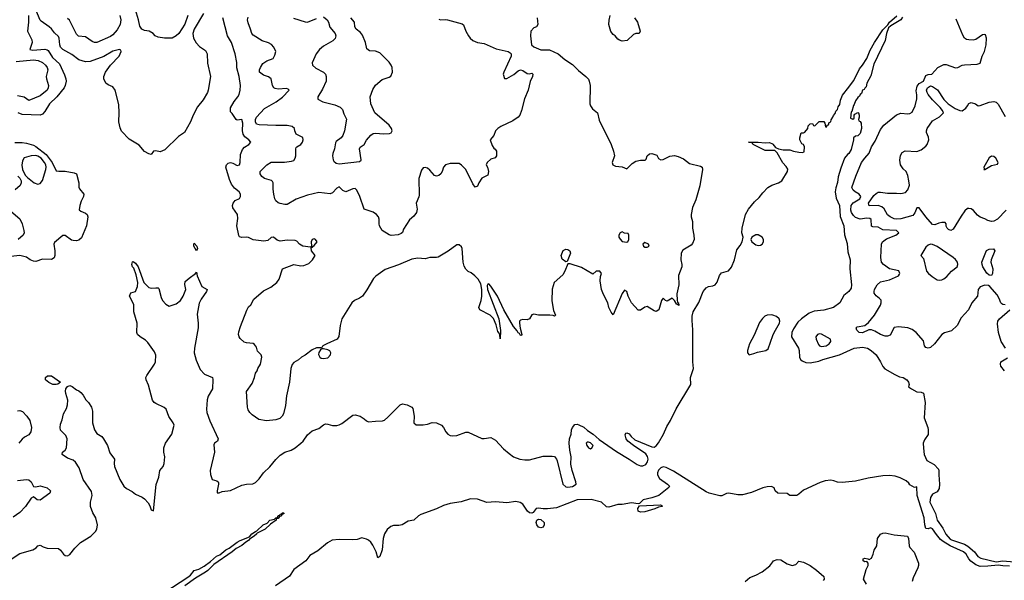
# Model space of a CAD drawing. Header units: inches. Extents: x 1384664 to 1536621, y 460766 to 646467.
# Tile 244 of 256: x 1473349 to 1482043, y 512699 to 517652. Entities that reach past the tile are written whole.
import ezdxf

# ---------------------------------------------------------------- set-up
doc = ezdxf.new("R2010")
doc.units = ezdxf.units.IN
doc.header["$MEASUREMENT"] = 0
doc.layers.add('B4571', color=7, linetype='Continuous')
doc.layers.add('B4581', color=7, linetype='Continuous')

msp = doc.modelspace()

# ---------------------------------------------------------------- linework, layer by layer
at = {"layer": 'B4571', "color": 5}
for points, elevation in [([(1474972.4, 517707.6), (1474890, 517568.5), (1474876.7, 517530), (1474883.5, 517490), (1474908.4, 517448.4), (1474936.2, 517416.2), (1474990, 517379.1), (1475004.1, 517350), (1475007.9, 517267.9), (1475034.1, 517150), (1475013.8, 517030), (1475006.2, 517010), (1474970, 516945.5), (1474918.4, 516881.6), (1474880.3, 516810), (1474856, 516750), (1474804.4, 516655.6), (1474750, 516619.3), (1474630, 516501.6), (1474590, 516484), (1474550, 516494.8), (1474530, 516491), (1474510, 516462), (1474490, 516466), (1474450, 516488.2), (1474403.4, 516543.4), (1474316, 516596), (1474248, 516668), (1474236.3, 516696.3), (1474224, 516750), (1474227.3, 516830), (1474223, 516903), (1474191.5, 517030), (1474170, 517059.5), (1474130, 517076.4), (1474110, 517092.7), (1474090.3, 517130), (1474090.3, 517150), (1474107.1, 517190), (1474150.2, 517250), (1474227.2, 517330), (1474245.3, 517370), (1474242.5, 517382.5), (1474230, 517390.3), (1474170, 517373.9), (1474091.6, 517328.4), (1473970, 517283.9), (1473930, 517279.8), (1473870, 517296.4), (1473810, 517345.7), (1473730, 517389.5), (1473710.1, 517410), (1473702.6, 517430), (1473697.4, 517490), (1473690, 517504.2), (1473655.2, 517535.2), (1473630, 517570.3), (1473610, 517588.8), (1473538.2, 517638.2), (1473529.3, 517649.3), (1473490, 517738.9)], 620), ([(1474834.7, 517690), (1474806, 517614), (1474753.2, 517530), (1474729.2, 517510), (1474694, 517490), (1474628.8, 517488.8), (1474570, 517499.1), (1474546, 517510), (1474526, 517530), (1474491.3, 517550), (1474450, 517556.4), (1474426, 517570), (1474410, 517596), (1474399.1, 517650), (1474370, 517740.5)], 640), ([(1473426, 517690), (1473426.2, 517630), (1473417.6, 517550), (1473455.2, 517475.2), (1473459.4, 517450), (1473439.6, 517390), (1473463.4, 517383.4), (1473570, 517391.2), (1473590, 517386.4), (1473599.2, 517379.2), (1473638.7, 517318.7), (1473701.1, 517261.1), (1473745.4, 517165.4), (1473757.3, 517130), (1473757.8, 517110), (1473750.4, 517070), (1473741.3, 517050), (1473676.4, 516970), (1473611.2, 516908.8), (1473570, 516839.9), (1473550, 516818.9), (1473529.9, 516810.1), (1473370, 516815), (1473336.3, 516830)], 620), ([(1474233.4, 517690), (1474241.2, 517650), (1474236.4, 517610), (1474210, 517562.1), (1474170, 517519.2), (1474150, 517504.1), (1474030, 517451.5), (1474010, 517450.3), (1473990, 517459.1), (1473930, 517500.8), (1473867.5, 517507.5), (1473850, 517525.5), (1473788.1, 517648.1), (1473770, 517662.4)], 640), ([(1477917.1, 517670), (1477923.9, 517610), (1477910.9, 517590), (1477890, 517579.9), (1477863.5, 517550), (1477859.9, 517510), (1477869.2, 517429.2), (1477890, 517412.3), (1477950, 517385.8), (1478027, 517387), (1478102.4, 517350), (1478162, 517302), (1478230, 517255.3), (1478282, 517202), (1478347.5, 517150), (1478370, 517125.9), (1478377.9, 517110), (1478386, 517070), (1478383.4, 516910), (1478387.6, 516890), (1478405.3, 516865.3), (1478449.6, 516830), (1478465.2, 516765.2), (1478571.8, 516550), (1478593.2, 516490), (1478602, 516450), (1478579.3, 516390), (1478585.2, 516370), (1478610, 516358.4), (1478670, 516352.3), (1478710, 516336), (1478757.8, 516382.2), (1478790, 516403.4), (1478831.9, 516411.9), (1478871, 516410), (1478880.5, 516419.5), (1478890.5, 516450), (1478910, 516467.3), (1478930, 516469.6), (1478975.8, 516455.8), (1478990, 516425.2), (1479010, 516414.5), (1479030, 516416.3), (1479090, 516445.8), (1479110, 516450.9), (1479130, 516451.9), (1479164, 516444), (1479210, 516423.6), (1479262.2, 516382.2), (1479359, 516359), (1479374.6, 516350), (1479377.8, 516330), (1479355.2, 516184.8), (1479317.8, 516062.2), (1479290, 515991.6), (1479277.4, 515930), (1479278.3, 515910), (1479289.8, 515870), (1479288.9, 515810), (1479302.7, 515750), (1479303, 515710), (1479290, 515674.3), (1479279.1, 515660.9), (1479204.5, 515615.5), (1479189.8, 515590), (1479187.2, 515530), (1479196.3, 515490), (1479195.4, 515470), (1479166.4, 515393.6), (1479167.8, 515310), (1479152.6, 515230), (1479154.4, 515174.4), (1479158, 515158), (1479165.2, 515150), (1479162, 515142), (1479170, 515138), (1479170, 515128.2), (1479158.8, 515138.8), (1479150, 515137.3), (1479130.6, 515170.6), (1479110, 515191.3), (1479066.8, 515166.8), (1479050, 515171.3), (1479030, 515192), (1479015.3, 515170), (1478992.3, 515090), (1478970, 515074), (1478950, 515079.1), (1478890, 515118), (1478870, 515111.3), (1478830, 515084.9), (1478810, 515084.9), (1478750, 515151.3), (1478722.8, 515210), (1478711, 515250), (1478690, 515262), (1478670, 515232), (1478590, 515046), (1478570, 515067.7), (1478552, 515110), (1478542, 515150), (1478503.7, 515223.7), (1478486, 515270), (1478475.5, 515344.5), (1478477.3, 515382.7), (1478484.7, 515410), (1478471.3, 515430), (1478438, 515430), (1478410, 515404.7), (1478310, 515463), (1478210, 515494), (1478190, 515494), (1478163.7, 515430), (1478143.3, 515396.7), (1478069.4, 515330.6), (1478049.5, 515270.5), (1478047.5, 515167.5), (1478062, 515082), (1478079, 515041), (1478070, 515032), (1478058, 515038), (1478030, 515040.7), (1477930, 515040.7), (1477889.3, 515050.7), (1477870, 515044.7), (1477849, 515010), (1477830, 515000.5), (1477790, 515003), (1477770, 514999.1), (1477762.9, 514990), (1477761.1, 514970), (1477767, 514927), (1477782, 514870), (1477778.3, 514861.7), (1477770, 514861.3), (1477760.6, 514880.6), (1477750, 514886.4), (1477742.3, 514902.3), (1477710, 514941.5), (1477622.6, 515090), (1477567.2, 515210), (1477510, 515299.3), (1477490, 515318.8), (1477483.7, 515316.3), (1477477.2, 515302.8), (1477480.5, 515270), (1477579.1, 515010), (1477593.4, 514906.6), (1477590, 514834), (1477586.9, 514866.9), (1477582, 514882), (1477570, 514896.3), (1477557.4, 514957.4), (1477532.6, 515012.6), (1477503.1, 515043.1), (1477410.3, 515090), (1477402.6, 515110), (1477423.1, 515170), (1477428.8, 515210), (1477428.8, 515270), (1477419.9, 515319.9), (1477398.5, 515358.5), (1477367, 515390), (1477334.6, 515414.6), (1477307.8, 515427.8), (1477287, 515447), (1477273.9, 515473.9), (1477264.2, 515510), (1477255.8, 515630), (1477250, 515646), (1477230, 515664), (1477210, 515664), (1477132.9, 515607.1), (1477044.9, 515555.1), (1477029.6, 515550.4), (1476970, 515552.7), (1476930, 515539.5), (1476865.4, 515545.4), (1476810, 515536.3), (1476693.1, 515486.9), (1476575.2, 515444.8), (1476492.5, 515387.5), (1476474, 515366), (1476414.5, 515265.5), (1476375.3, 515210), (1476350, 515191.2), (1476304.5, 515170), (1476280.7, 515150), (1476193.6, 515010), (1476177.2, 514950), (1476167.5, 514852.5), (1476151.2, 514830), (1476061.6, 514790), (1476026.6, 514770), (1476020.2, 514759.8), (1476005.6, 514754.4), (1475970, 514753.4), (1475930, 514736.9), (1475870, 514687.8), (1475835.6, 514670), (1475810, 514647), (1475770, 514623.6), (1475754.1, 514605.9), (1475742.2, 514570), (1475731.1, 514450), (1475705.8, 514330), (1475696.3, 514243.7), (1475677.7, 514170), (1475667.4, 514150), (1475644.8, 514130), (1475610, 514118), (1475528.9, 514108.9), (1475459.2, 514119.2), (1475400.8, 514160.8), (1475380.8, 514180.8), (1475365.9, 514205.9), (1475359.9, 514230), (1475351.1, 514368.9), (1475402.4, 514437.6), (1475421.6, 514490), (1475430, 514529), (1475445.5, 514550), (1475450.6, 514570), (1475475.5, 514610), (1475487.3, 514670), (1475482, 514690), (1475450, 514724.9), (1475439.6, 514759.6), (1475422.4, 514782.4), (1475410, 514790.9), (1475350, 514797.4), (1475330, 514804.5), (1475295, 514835), (1475285.8, 514850), (1475282, 514870), (1475284, 514896), (1475297.9, 514942.1), (1475354, 515086), (1475370, 515114.5), (1475390, 515134.5), (1475416.7, 515183.3), (1475502.1, 515257.9), (1475566, 515290), (1475619.1, 515330), (1475638.7, 515361.3), (1475668.4, 515450), (1475770, 515489), (1475830, 515477.9), (1475859.1, 515480.9), (1475901.1, 515498.9), (1475935.3, 515530), (1475958.8, 515570), (1475926.8, 515610), (1475922, 515638), (1475950, 515658), (1475976, 515690), (1475962, 515710), (1475950, 515714.8), (1475930, 515710.8), (1475921.2, 515690), (1475926, 515650), (1475918, 515642), (1475850, 515652.4), (1475820.5, 515670), (1475795.9, 515695.9), (1475780.3, 515700.3), (1475710, 515704), (1475650, 515695.8), (1475623.4, 515703.4), (1475589.7, 515730.3), (1475570, 515726.8), (1475538.6, 515701.4), (1475504, 515696), (1475410, 515708), (1475370, 515726.7), (1475350.2, 515730.2), (1475310, 515727.2), (1475290, 515734.6), (1475284.8, 515744.8), (1475266.7, 515830), (1475274.4, 515894.4), (1475272.6, 515930), (1475232, 515990), (1475228.4, 516010), (1475232.8, 516030), (1475250, 516056.3), (1475290, 516071.3), (1475299, 516090), (1475297.7, 516110), (1475285.5, 516130), (1475244.8, 516164.8), (1475219, 516199), (1475201, 516241), (1475169.6, 516350), (1475175.7, 516370), (1475182.6, 516377.4), (1475190, 516384.6), (1475210, 516390.4), (1475230, 516385.2), (1475270, 516363.1), (1475289.2, 516370.8), (1475294.4, 516390), (1475298.3, 516461.7), (1475314.8, 516505.2), (1475333, 516527), (1475372.4, 516550), (1475388.7, 516570), (1475372.6, 516590), (1475337.6, 516617.6), (1475321.5, 516641.5), (1475316, 516670), (1475319, 516739), (1475310.4, 516770.4), (1475270, 516763.8), (1475260.7, 516770), (1475224.1, 516824.1), (1475210, 516838), (1475210, 516874), (1475242, 516930), (1475276, 516970), (1475286.7, 516990), (1475296.5, 517030), (1475297.4, 517070), (1475286.5, 517150), (1475266.9, 517226.9), (1475266.4, 517273.6), (1475251.6, 517350), (1475218.4, 517450), (1475184.4, 517510), (1475142, 517670)], 620), ([(1477050, 517657.6), (1477065.2, 517650), (1477110, 517655), (1477127.7, 517652.3), (1477257, 517617), (1477266.9, 517606.9), (1477287.8, 517550), (1477311.6, 517510), (1477325.6, 517490), (1477350, 517469.6), (1477390, 517449.7), (1477450, 517440.5), (1477555.6, 517395.6), (1477660.9, 517370), (1477679.6, 517359.6), (1477688.6, 517350), (1477688, 517330), (1477623.1, 517190), (1477618.7, 517170), (1477630, 517134), (1477650, 517131.8), (1477710.8, 517169.2), (1477750, 517199.7), (1477770, 517208), (1477790, 517203.6), (1477830, 517177.4), (1477850, 517174.7), (1477870, 517178.4), (1477880.9, 517170), (1477877.7, 517150), (1477855.2, 517104.8), (1477837.8, 517030), (1477805.8, 516954.2), (1477779.9, 516850), (1477764.1, 516810), (1477749, 516790), (1477702.3, 516757.7), (1477596.9, 516710), (1477569.3, 516690), (1477549, 516670), (1477534, 516630), (1477504, 516590), (1477520.2, 516540.2), (1477536.4, 516516.4), (1477548.4, 516508.4), (1477558, 516490), (1477558, 516450), (1477548.4, 516431.6), (1477510, 516418.8), (1477475.3, 516390), (1477469, 516370), (1477479, 516350), (1477488, 516312), (1477482, 516278), (1477428.9, 516251.1), (1477402, 516210), (1477390, 516182), (1477370, 516172), (1477350, 516202), (1477288.5, 516328.5), (1477250, 516367.3), (1477230, 516380.7), (1477150, 516382), (1477110, 516370.6), (1477090, 516350.8), (1477078.7, 516310), (1477068.3, 516291.7), (1477050, 516274.9), (1477030, 516270.4), (1477010, 516275.5), (1476970, 516324), (1476950, 516339.1), (1476930, 516347.7), (1476910, 516342.8), (1476896.6, 516323.4), (1476873.3, 516250), (1476876.8, 516103.2), (1476873.9, 516086.1), (1476849.5, 516030), (1476857, 515977), (1476851.6, 515950), (1476830, 515917.3), (1476790, 515882.8), (1476738.6, 515801.4), (1476728.9, 515771.1), (1476718, 515762), (1476690, 515751.3), (1476630, 515746.8), (1476610, 515750.8), (1476550, 515790.7), (1476526.4, 515830), (1476521.6, 515850), (1476524, 515890), (1476517.3, 515910), (1476498.8, 515930), (1476470, 515950.6), (1476390, 515978), (1476351.7, 516090), (1476325.4, 516145.4), (1476310, 516160.4), (1476290, 516156.5), (1476230, 516131.7), (1476202.2, 516142.2), (1476170, 516176.4), (1476150, 516165.3), (1476110, 516121.8), (1476090, 516114.2), (1475990, 516124.2), (1475890, 516103.1), (1475790, 516066), (1475710, 516020.8), (1475690, 516019.2), (1475648, 516028), (1475630, 516034.8), (1475610, 516051.6), (1475601.1, 516070), (1475592.3, 516110), (1475585.8, 516154.2), (1475586.7, 516210), (1475581.4, 516221.4), (1475572, 516232), (1475510.7, 516250.7), (1475486.2, 516266.2), (1475473.4, 516290), (1475472.7, 516310), (1475531, 516370), (1475570, 516393.9), (1475686.1, 516393.9), (1475750, 516401), (1475770, 516408.2), (1475781.7, 516430), (1475785.7, 516450), (1475786, 516510), (1475790, 516522), (1475796, 516530), (1475830, 516549), (1475847.3, 516570), (1475853, 516590), (1475850, 516610.7), (1475790, 516641.6), (1475778, 516670), (1475775.8, 516690), (1475755.5, 516710), (1475710, 516717.2), (1475610, 516716.3), (1475463.3, 516723.3), (1475440.3, 516730), (1475431.3, 516750), (1475431.4, 516770), (1475440.3, 516790), (1475510, 516868.7), (1475612.6, 516927.4), (1475670, 516966.8), (1475728, 517030), (1475719, 517039), (1475703.4, 517043.4), (1475630, 517039.7), (1475603.5, 517043.5), (1475591.6, 517051.6), (1475582, 517070), (1475568.8, 517130), (1475546.2, 517146.2), (1475502.1, 517162.1), (1475464.9, 517190), (1475466.3, 517210), (1475474, 517230), (1475494.2, 517265.8), (1475530, 517289.9), (1475586.8, 517310), (1475602, 517338), (1475610.8, 517370), (1475594, 517410), (1475573.1, 517433.1), (1475546.8, 517446.8), (1475490, 517465), (1475410, 517515.6), (1475398, 517530), (1475388.2, 517570), (1475365, 517625), (1475361.4, 517650), (1475366.4, 517673.6)], 640), ([(1475767.2, 517667.2), (1475870, 517632.7), (1475890, 517630.5), (1475970, 517663.1)], 660), ([(1476030, 517676.5), (1476063.8, 517650), (1476074.9, 517630), (1476086.7, 517586.7), (1476135.5, 517530), (1476140.5, 517510), (1476133.7, 517486.3), (1476113.9, 517466.1), (1476030, 517417.7), (1475996.5, 517390), (1475966.5, 517350), (1475930.6, 517270), (1475934, 517250), (1475964.5, 517224.5), (1476030.4, 517190), (1476048.4, 517170), (1476056, 517150), (1476054.7, 517110), (1476021.6, 517038.4), (1475980.7, 516970), (1475981, 516950), (1476026.7, 516926.7), (1476130, 516900.8), (1476179.2, 516879.2), (1476198.2, 516858.2), (1476210, 516822), (1476234.7, 516774.7), (1476216.8, 516670), (1476202.2, 516630), (1476187.8, 516610), (1476144.5, 516575.5), (1476136.6, 516563.4), (1476129.7, 516510.3), (1476112.9, 516470), (1476110.2, 516450), (1476115.3, 516415.3), (1476121.8, 516401.8), (1476143.8, 516383.8), (1476170, 516378), (1476350, 516400.3), (1476364.2, 516410), (1476364.9, 516415.1), (1476349.7, 516510), (1476355.1, 516524.9), (1476389.6, 516550.4), (1476411.5, 516588.5), (1476447.9, 516632.1), (1476470, 516648.2), (1476488.8, 516651.2), (1476564.5, 516644.5), (1476613.8, 516646.2), (1476628.3, 516651.7), (1476636.9, 516670), (1476630.9, 516690), (1476610, 516719.7), (1476485.6, 516830), (1476449.5, 516910), (1476443.6, 516970), (1476465.6, 517034.4), (1476490, 517073), (1476550, 517124.9), (1476610, 517144.9), (1476625.4, 517154.6), (1476640.7, 517190), (1476638, 517230), (1476629.6, 517250), (1476610, 517276.2), (1476530, 517359.5), (1476490, 517375.1), (1476438, 517378), (1476413.6, 517393.6), (1476402, 517450), (1476375.6, 517515.6), (1476358.7, 517538.7), (1476321.2, 517570), (1476309, 517590), (1476305.2, 517630), (1476272.7, 517670)], 660), ([(1478776, 517670), (1478802.7, 517630), (1478828.7, 517550), (1478818, 517530), (1478790, 517531.3), (1478770, 517520.7), (1478711.8, 517468.2), (1478670, 517464), (1478644.7, 517470), (1478630, 517481), (1478606, 517510), (1478590, 517520.7), (1478569.3, 517549.3), (1478550.3, 517610), (1478553.1, 517646.9), (1478564, 517690)], 620), ([(1473318.1, 517281.9), (1473470, 517299), (1473513.1, 517293.1), (1473550, 517274.4), (1473577.8, 517250), (1473590.7, 517230), (1473596.5, 517210), (1473583.1, 517150), (1473584.2, 517130), (1473602.2, 517070), (1473600.8, 517050), (1473592, 517030), (1473530, 516980.8), (1473430, 516938.9), (1473386.9, 516966.9), (1473330, 516978.6)], 640), ([(1473306.3, 516566.3), (1473370, 516566.8), (1473410, 516562.2), (1473470, 516543.6), (1473490, 516532.5), (1473581.9, 516461.9), (1473634.9, 516390), (1473670, 516317.2), (1473693.3, 516313.3), (1473750, 516314.6), (1473830, 516299.9), (1473850, 516291.2), (1473872.2, 516210), (1473872.1, 516172.1), (1473876.8, 516156.8), (1473914.2, 516110), (1473913.1, 516090), (1473892, 516050), (1473878.5, 516010), (1473873.6, 515973.6), (1473890, 515959.6), (1473930, 515944.2), (1473944.2, 515930), (1473949.7, 515910), (1473938.8, 515830), (1473894.2, 515725.8), (1473870, 515703), (1473850, 515699.3), (1473821.6, 515701.6), (1473805.5, 515705.5), (1473750, 515744.4), (1473730, 515746.7), (1473655.4, 515684.6), (1473651.1, 515668.9), (1473658.8, 515610), (1473658.8, 515570), (1473651.9, 515548.1), (1473630, 515534.3), (1473550, 515536.9), (1473490, 515516.8), (1473470, 515517.5), (1473442.4, 515530), (1473410, 515554.4), (1473349.1, 515569.1), (1473244.2, 515555.8)], 620), ([(1480000, 516496.7), (1479930, 516497.6), (1479825.6, 516550), (1479820.2, 516560.2), (1479783.7, 516570), (1479870.2, 516570.2), (1479930, 516563.9), (1479970, 516566.5), (1479997, 516557), (1480000, 516553)], 580), ([(1473331, 516271), (1473351.2, 516251.2), (1473360.8, 516230), (1473362.7, 516210), (1473353.6, 516186.4), (1473310, 516150.6)], 640), ([(1473273.8, 512886.2), (1473350, 512935), (1473466.2, 512970), (1473493.5, 512986.5), (1473510, 513004.9), (1473530, 513010.2), (1473555.6, 512995.6), (1473590, 512984.3), (1473690, 512979.3), (1473710, 512966.5), (1473736.1, 512930), (1473750, 512917.9), (1473770, 512915.4), (1473790, 512928.3), (1473836.3, 512983.7), (1473886.7, 513033.3), (1473977.3, 513090), (1474017.8, 513130), (1474029.9, 513150), (1474036.1, 513190), (1474022, 513250), (1473994, 513294), (1473975, 513350), (1473973.5, 513390), (1473988.4, 513450), (1473982.8, 513482.8), (1473910.3, 513590.3), (1473873.4, 513693.4), (1473842.7, 513742.7), (1473821.1, 513761.1), (1473770, 513779.1), (1473724.5, 513810), (1473727.8, 513830), (1473750.7, 513849.3), (1473761.5, 513870), (1473766.8, 513950), (1473757.4, 513977.4), (1473710, 514026), (1473705.1, 514050), (1473710, 514078.9), (1473724.3, 514115.7), (1473734.5, 514170), (1473761.8, 514218.2), (1473769.8, 514249.8), (1473773.6, 514290), (1473754.9, 514350), (1473753.6, 514370), (1473756, 514390), (1473769.8, 514410.2), (1473790, 514420.9), (1473812.9, 514412.9), (1473850, 514380.7), (1473870, 514374), (1473890, 514359.1), (1473910, 514335.5), (1473934, 514294), (1473957.3, 514270), (1473982, 514230), (1473992.8, 514192.8), (1473992.9, 514090), (1474010.2, 514030.2), (1474030, 513997.6), (1474073, 513970), (1474088.4, 513950), (1474124.2, 513890), (1474145.7, 513825.7), (1474186.3, 513770), (1474183, 513730), (1474186.1, 513706.1), (1474233.4, 513590), (1474269.1, 513530), (1474292.7, 513510), (1474342.7, 513482.7), (1474370, 513459.3), (1474430, 513434), (1474450, 513418), (1474483.6, 513383.6), (1474498.3, 513358.3), (1474510, 513322), (1474530, 513314), (1474554.1, 513545.9), (1474576.1, 513610), (1474587.4, 513670), (1474616.1, 513703.9), (1474624.1, 513730), (1474630.5, 513790), (1474620.9, 513830), (1474621.6, 513870), (1474636.7, 513910), (1474690.9, 513990), (1474711.3, 514070), (1474704.5, 514090), (1474666.1, 514146.1), (1474643.2, 514210), (1474625.4, 514225.4), (1474550, 514260.6), (1474536, 514270), (1474521.1, 514290), (1474484.6, 514424.6), (1474464.1, 514470), (1474463.7, 514490), (1474470, 514510.1), (1474538.4, 514610), (1474546.9, 514630), (1474549.9, 514689.9), (1474538.3, 514718.3), (1474479.1, 514799.1), (1474459.5, 514819.5), (1474411.3, 514850), (1474389.9, 514869.9), (1474381.7, 514890), (1474385.1, 514970), (1474357.4, 515070), (1474355.3, 515135.3), (1474318, 515210), (1474330, 515238), (1474370, 515251.3), (1474390, 515294), (1474391.3, 515330), (1474378, 515398), (1474355.7, 515455.7), (1474344.7, 515470), (1474339.7, 515490), (1474345.8, 515514.2), (1474350, 515517.3), (1474370, 515500.4), (1474394, 515470), (1474444.2, 515330), (1474490, 515284.9), (1474510, 515279.1), (1474550, 515284.7), (1474570, 515282), (1474576, 515276), (1474598, 515198), (1474610, 515172), (1474638, 515138), (1474670, 515121), (1474730, 515141.1), (1474769.8, 515170.2), (1474792.6, 515210), (1474815.1, 515270), (1474807, 515313), (1474810, 515338), (1474844, 515370), (1474902, 515410), (1474910, 515422), (1474915.3, 515390), (1474956.5, 515296.5), (1475002.8, 515270), (1474997.3, 515250), (1474950, 515184.2), (1474932.3, 515147.7), (1474915.3, 515050), (1474925.4, 514970), (1474925, 514930), (1474892.5, 514750), (1474890.1, 514710.1), (1474905.5, 514645.5), (1474942.1, 514562.1), (1474981.3, 514521.3), (1475050.7, 514490), (1475054.9, 514474.9), (1475050.2, 514390.2), (1475013.1, 514326.9), (1475005.2, 514294.8), (1474998, 514210), (1475002.3, 514182.3), (1475027.9, 514107.9), (1475101.5, 513950), (1475094.6, 513930), (1475070, 513911.6), (1475063.5, 513896.5), (1475067.7, 513830), (1475029.6, 513669.6), (1475033.1, 513633.1), (1475049.1, 513589.1), (1475090, 513577.1), (1475100.7, 513570), (1475103, 513563), (1475105.5, 513550), (1475091.3, 513491.3), (1475092.7, 513472.7), (1475110, 513471.3), (1475137.5, 513482.5), (1475210, 513493.2), (1475310, 513538.8), (1475350, 513547.9), (1475407.4, 513552.6), (1475430, 513564.3), (1475462.9, 513597.1), (1475502.5, 513650), (1475557.9, 513702.1), (1475610, 513765.7), (1475650, 513805.3), (1475689.1, 513830.9), (1475744.4, 513850), (1475782.5, 513870), (1475832.5, 513910), (1475851.5, 513930), (1475890, 513986), (1475930, 514020.4), (1475990, 514040.9), (1476030, 514072.9), (1476050, 514082.6), (1476070, 514080.3), (1476110, 514066.2), (1476150, 514066.5), (1476168.4, 514071.6), (1476194.6, 514085.4), (1476290, 514158.7), (1476310, 514162.6), (1476355.5, 514150), (1476390, 514127.2), (1476410, 514107.6), (1476430, 514099.7), (1476490, 514106.5), (1476552.6, 514107.4), (1476570, 514113.6), (1476600.1, 514139.9), (1476707.2, 514250), (1476730, 514259), (1476769.2, 514250), (1476810.4, 514230), (1476818.7, 514218.7), (1476832.3, 514150), (1476828.2, 514090), (1476850, 514073.8), (1476910, 514072.1), (1476950, 514079.2), (1476990, 514093.7), (1477028, 514092), (1477072.2, 514070), (1477090.2, 514050.2), (1477111.3, 514010), (1477129.1, 513990), (1477150, 513978.6), (1477170, 513975.5), (1477210, 513980.1), (1477286.7, 514006.7), (1477310, 514009.3), (1477430, 513952.4), (1477450, 513951.3), (1477510, 513961.4), (1477550, 513938.7), (1477621.7, 513861.7), (1477670, 513820.2), (1477710, 513791.5), (1477766, 513770), (1477810, 513762.8), (1477850, 513762.9), (1477970, 513795.3), (1478050, 513797.4), (1478070, 513793.5), (1478088.3, 513770), (1478094.2, 513754.2), (1478143.6, 513550), (1478170, 513526.4), (1478190, 513522.4), (1478230, 513526.9), (1478261, 513550), (1478260.2, 513570), (1478226.7, 513670), (1478216, 513724), (1478218.2, 513790), (1478205.3, 513850), (1478200.3, 513910), (1478203.9, 513950), (1478216.9, 513990), (1478222, 514030), (1478230, 514050.6), (1478250, 514076.3), (1478270, 514078.4), (1478285.9, 514074.1), (1478330, 514051), (1478361.8, 514021.8), (1478412, 513990), (1478464.7, 513944.7), (1478617.5, 513837.5), (1478731, 513770), (1478801.2, 513721.2), (1478830, 513710.8), (1478850, 513710.7), (1478876.1, 513723.9), (1478893.4, 513746.6), (1478898.3, 513770), (1478893.5, 513793.5), (1478876.6, 513816.6), (1478767.5, 513890), (1478719.5, 513930), (1478703.4, 513950), (1478694.6, 513985.4), (1478702, 513998), (1478710, 514002), (1478730, 513994.8), (1478748.2, 513970), (1478781.5, 513941.5), (1478930, 513877.2), (1478950, 513876), (1478970, 513887.6), (1478990, 513913.1), (1479033, 513990), (1479061.5, 514058.5), (1479095.4, 514110), (1479145.9, 514214.1), (1479275.4, 514430), (1479272.9, 514490), (1479297.6, 514570), (1479291.8, 514630), (1479291.5, 514911.5), (1479286.2, 514993.8), (1479287.4, 515032.6), (1479295.8, 515070), (1479345.6, 515154.4), (1479384.7, 515250), (1479397.6, 515270), (1479410, 515283.8), (1479430, 515295.3), (1479470, 515301.3), (1479490, 515310.5), (1479506.4, 515333.6), (1479528.2, 515391.8), (1479544.6, 515415.4), (1479607.6, 515432.4), (1479634.4, 515465.6), (1479660.4, 515530), (1479681.2, 515618.8), (1479710, 515656), (1479729.4, 515690.6), (1479736, 515730), (1479726, 515770), (1479729.3, 515809.3), (1479758.4, 515930), (1479782.7, 515977.3), (1479836.6, 516043.4), (1479879.6, 516080.4), (1479910, 516122), (1479955.1, 516170), (1479990, 516190.3), (1480000, 516194)], 580), ([(1473250, 515979.3), (1473350, 515891.8), (1473371.8, 515850), (1473385.4, 515790), (1473386.9, 515770), (1473378.7, 515750), (1473335.6, 515710)], 640), ([(1480000, 515041.4), (1479990, 515044.8), (1479950, 515042), (1479928.2, 515031.8), (1479906.5, 515013.5), (1479881.6, 514978.4), (1479835.2, 514864.8), (1479792.1, 514790), (1479775.9, 514730), (1479775.6, 514710), (1479790, 514692), (1479830, 514704.6), (1479864.2, 514715.8), (1479937.2, 514730), (1479956.8, 514743.2), (1480000, 514861.2)], 580), ([(1473330, 514197.4), (1473350, 514198.1), (1473372.7, 514190), (1473412.2, 514150), (1473437.7, 514110), (1473453.3, 514050), (1473448.4, 514011.6), (1473430, 513983.7), (1473390, 513963.1), (1473370, 513946.3), (1473342.2, 513910)], 620), ([(1480000, 513521.5), (1479988, 513528), (1479950, 513524.7), (1479910, 513515), (1479810, 513476.5), (1479730, 513454), (1479690, 513454.2), (1479610, 513469.8), (1479590, 513466), (1479550, 513446.3), (1479530, 513444.4), (1479438, 513470), (1479410, 513482.4), (1479122.2, 513662.2), (1479057, 513697), (1479030, 513701.4), (1479010, 513693.3), (1478988.3, 513671.7), (1478979.5, 513650), (1478979.3, 513630), (1478997.7, 513597.7), (1479068.1, 513550), (1479085.6, 513530), (1479080.7, 513519.3), (1478992.1, 513447.9), (1478930, 513427.2), (1478854.4, 513410), (1478820.7, 513379.3), (1478810, 513375.1), (1478750, 513385.2), (1478670, 513370.5), (1478630, 513368.1), (1478550, 513345.2), (1478529.9, 513349.9), (1478486.3, 513390), (1478394.2, 513414.2), (1478270, 513409.6), (1478090, 513341.1), (1478008.4, 513331.6), (1477970, 513330.8), (1477930, 513336.8), (1477910, 513332.3), (1477882, 513298), (1477870, 513292.8), (1477850, 513296), (1477831.2, 513311.2), (1477792.3, 513372.3), (1477767.1, 513387.1), (1477730, 513394.2), (1477650, 513385.1), (1477550, 513392.8), (1477472.9, 513387.1), (1477390, 513415.3), (1477330, 513418), (1477246.7, 513393.3), (1477150, 513377.1), (1477090, 513359.2), (1477030, 513331.3), (1476890, 513280.9), (1476869.3, 513270), (1476830, 513231.9), (1476779, 513221), (1476727.3, 513190), (1476696.9, 513183.1), (1476650, 513183.8), (1476625.2, 513174.8), (1476592.6, 513147.4), (1476569.5, 513110.5), (1476559, 513070), (1476550.1, 512970), (1476530, 512909.2), (1476510, 512899.3), (1476496, 512950), (1476468.2, 513010), (1476450, 513037.6), (1476430, 513054.7), (1476410, 513063.6), (1476370, 513074.5), (1476330, 513061.2), (1476283, 513057), (1476170, 513060.9), (1476107.2, 513052.8), (1476067, 513030), (1475980.3, 512959.7), (1475910, 512918.7), (1475875.8, 512870), (1475770, 512795.9), (1475730, 512737), (1475608.9, 512651.1)], 580), ([(1473330, 513579.7), (1473410, 513589.3), (1473430, 513586), (1473451.1, 513570), (1473470, 513529.3), (1473490, 513525.6), (1473530, 513533.6), (1473590, 513515), (1473621.3, 513490), (1473616.3, 513470), (1473530, 513407.8), (1473501.6, 513410), (1473470, 513438), (1473450, 513424.6), (1473400.6, 513350), (1473350, 513297.8), (1473290, 513257.8)], 620), ([(1474630, 512593.6), (1474833.6, 512726.4), (1474856.4, 512743.6), (1474890, 512787.1), (1474930, 512796.4), (1474976.5, 512823.5), (1475034.9, 512865.1), (1475087.6, 512912.4), (1475115.8, 512924.2), (1475170, 512968.6), (1475197.7, 512982.3), (1475270, 513035), (1475295.1, 513050), (1475376.6, 513083.4), (1475397.6, 513110), (1475430, 513131.6), (1475444.1, 513135.9), (1475498.3, 513190), (1475534.5, 513205.5), (1475558.7, 513230), (1475599.8, 513240.2), (1475610, 513251.3), (1475624.7, 513255.3), (1475630, 513271.1), (1475644.4, 513275.6), (1475650, 513283), (1475658.6, 513281.4), (1475659.3, 513290), (1475670, 513295.3), (1475676.7, 513296.7), (1475682.8, 513290), (1475661.1, 513278.9), (1475661.6, 513270), (1475641, 513261), (1475636.9, 513263.1), (1475638.5, 513258.5), (1475630, 513246.4), (1475614, 513246), (1475613.6, 513230), (1475563.5, 513196.5), (1475516.5, 513150), (1475444.5, 513115.5), (1475444, 513110), (1475419.2, 513090), (1475378, 513062), (1475370.2, 513050), (1475344.4, 513035.6), (1475310, 513006.5), (1475259.8, 512980.2), (1475225.4, 512950), (1475061.9, 512838.1), (1475010, 512785.8), (1474990, 512771.3), (1474901.7, 512718.3), (1474807.3, 512650)], 560), ([(1479753.4, 512690), (1479795.5, 512724.5), (1479850, 512744.7), (1479905, 512775), (1479971.7, 512828.3), (1480000, 512862.7)], 620)]:
    msp.add_lwpolyline(points, dxfattribs=dict(at, elevation=elevation))
for points, elevation in [([(1473490, 516451.7), (1473451.3, 516448.7), (1473388.6, 516431.4), (1473373.4, 516406.6), (1473367.6, 516367.6), (1473374.2, 516330), (1473397.8, 516277.8), (1473417.1, 516257.1), (1473477.6, 516210), (1473510, 516199.7), (1473530, 516206), (1473550, 516232.4), (1473579.5, 516330), (1473582.4, 516350), (1473578.9, 516370), (1473569.1, 516390), (1473537.5, 516430), (1473510, 516446.1)], 640), ([(1478670, 515778), (1478650, 515768), (1478638, 515750), (1478638, 515730), (1478650, 515712), (1478670, 515692), (1478710, 515686), (1478718, 515690), (1478728, 515710), (1478727.3, 515747.3), (1478722, 515762), (1478690, 515766)], 640), ([(1479850, 515752.4), (1479813, 515730), (1479804, 515710), (1479813.4, 515690), (1479850, 515664.2), (1479870, 515657.4), (1479890, 515659.5), (1479905.1, 515670), (1479915.6, 515690), (1479917.4, 515710), (1479904.5, 515730), (1479870.8, 515750.8)], 580), ([(1474910, 515609.2), (1474886.6, 515650), (1474885.7, 515670), (1474890, 515677.1), (1474913.6, 515650), (1474917.4, 515630)], 580), ([(1478870, 515684.7), (1478852.4, 515670), (1478856.5, 515650), (1478870, 515641.6), (1478890, 515642.2), (1478907.3, 515650), (1478902, 515670)], 640), ([(1478170, 515513.2), (1478138, 515538), (1478129.6, 515570), (1478147.1, 515612.9), (1478170, 515623.7), (1478190, 515622), (1478206, 515610), (1478212.6, 515590), (1478183.6, 515516.4)], 620), ([(1476030, 514745.1), (1476016.3, 514743.7), (1476003.8, 514736.2), (1475988.9, 514711.1), (1475986.5, 514693.5), (1475998, 514670), (1476010, 514662), (1476030, 514657.6), (1476070, 514664.4), (1476092.4, 514690), (1476095.8, 514710), (1476086.5, 514726.5), (1476070, 514736.3)], 620), ([(1473670, 514428.5), (1473641.2, 514430), (1473606.1, 514446.1), (1473575.6, 514470), (1473576.2, 514490), (1473595.4, 514504.6), (1473630, 514504.9), (1473710.4, 514450), (1473686.4, 514433.6)], 580), ([(1478370, 513921.2), (1478360.7, 513919.3), (1478351.3, 513910), (1478358, 513890), (1478372, 513870), (1478390, 513861), (1478402, 513870), (1478411.8, 513890), (1478390, 513913.6)], 580), ([(1478830, 513301.5), (1478808.9, 513308.9), (1478805.8, 513334.2), (1478821.5, 513358.5), (1479006, 513366), (1479018.8, 513358.8), (1479021, 513350), (1478990, 513344.2), (1478958, 513330), (1478870, 513305.6)], 580), ([(1477950, 513162.9), (1477930, 513169.6), (1477914.5, 513190), (1477909.7, 513210.3), (1477916, 513230), (1477923, 513237), (1477930, 513240.5), (1477950, 513238), (1477981, 513210), (1477981, 513190), (1477970, 513169.2)], 580)]:
    msp.add_lwpolyline(points, close=True, dxfattribs=dict(at, elevation=elevation))
at = {"layer": 'B4581', "color": 5}
for points, elevation in [([(1480000, 516553), (1480022.9, 516522.9), (1480050, 516510.2), (1480090, 516503.5), (1480150, 516502), (1480182, 516490), (1480230, 516480.5), (1480260.4, 516479.6), (1480274.6, 516485.4), (1480278, 516530), (1480268.4, 516548.4), (1480256.4, 516556.4), (1480238, 516590), (1480238, 516610), (1480248.7, 516651.3), (1480270, 516652), (1480280.4, 516659.6), (1480308, 516690), (1480310, 516714), (1480330, 516732), (1480350, 516734), (1480358, 516718), (1480370, 516714), (1480407.3, 516752.7), (1480450, 516754), (1480458, 516738), (1480464.7, 516704.7), (1480470, 516702), (1480480.9, 516719.1), (1480490, 516722.8), (1480496.5, 516743.5), (1480510, 516751.3), (1480513.2, 516766.8), (1480530, 516791.3), (1480533.4, 516806.6), (1480550, 516824.9), (1480556.2, 516843.8), (1480570, 516858.8), (1480576.4, 516883.6), (1480590, 516904), (1480597.5, 516942.5), (1480613.1, 516986.9), (1480670, 517055.3), (1480710, 517112), (1480732.5, 517150), (1480762.8, 517217.2), (1480790, 517250.2), (1480827.8, 517310), (1480857.8, 517382.2), (1480896.3, 517450), (1480970, 517562.5), (1481014.4, 517605.6), (1481030, 517630.9), (1481093.4, 517686.6)], 580), ([(1481144.2, 517675.8), (1481129.4, 517650), (1481040.7, 517599.3), (1481020.9, 517579.1), (1481002.1, 517530), (1480990.7, 517469.3), (1480890, 517260.4), (1480864.1, 517155.9), (1480830, 517092.3), (1480822, 517058), (1480810, 517048.7), (1480804.1, 517035.9), (1480790, 517028.7), (1480780.7, 516999.3), (1480770, 516992), (1480764.6, 516975.4), (1480750, 516964.5), (1480730, 516935.6), (1480717.2, 516902.8), (1480710, 516895.1), (1480697.5, 516842.5), (1480690, 516837.2), (1480683.5, 516783.5), (1480706, 516774), (1480716.4, 516783.6), (1480718, 516810), (1480723.1, 516816.9), (1480750, 516832), (1480754, 516830), (1480762, 516810), (1480762, 516790), (1480754, 516770), (1480758, 516758), (1480770, 516754), (1480777.5, 516737.5), (1480782.6, 516690), (1480770, 516647), (1480750, 516626), (1480730, 516624), (1480711.3, 516610), (1480710.9, 516590.9), (1480690, 516506), (1480670, 516469.7), (1480658.3, 516461.7), (1480632, 516428), (1480598.3, 516341.7), (1480577.1, 516262.9), (1480570, 516213.2), (1480553.9, 516166.1), (1480548.8, 516130), (1480556.9, 516076.9), (1480587.1, 516010), (1480592.8, 515912.8), (1480625, 515830), (1480632.8, 515752.8), (1480655.1, 515675.1), (1480662.6, 515602.6), (1480683.1, 515530), (1480680.3, 515450), (1480694.9, 515310), (1480690, 515281.2), (1480670.2, 515249.8), (1480625, 515215), (1480591.3, 515150), (1480536.1, 515110), (1480450, 515085.8), (1480363.3, 515076.7), (1480320.7, 515059.3), (1480250.8, 515009.2), (1480220.8, 514979.2), (1480180.1, 514919.9), (1480167.1, 514890), (1480165.1, 514850), (1480226, 514750), (1480232.4, 514730), (1480234.3, 514670), (1480243, 514650), (1480256.9, 514636.9), (1480290, 514624.2), (1480330, 514621.9), (1480404.3, 514635.7), (1480439.7, 514650), (1480587.4, 514692.6), (1480716.2, 514750), (1480790, 514758.4), (1480834.6, 514750), (1480866.5, 514730), (1480910.2, 514690), (1480950, 514630.3), (1480969.3, 514589.3), (1480988.5, 514568.5), (1481076.7, 514516.7), (1481117.5, 514497.5), (1481150.6, 514490), (1481181, 514470), (1481198, 514450), (1481202, 514430), (1481198, 514410), (1481224.7, 514390), (1481270, 514364.7), (1481310, 514362), (1481330, 514351.3), (1481343.1, 514270), (1481333.8, 514133.8), (1481366.8, 514050), (1481370.7, 514030), (1481370, 513988), (1481338.8, 513941.2), (1481327.3, 513910), (1481327.9, 513867.9), (1481336.3, 513810), (1481358, 513758), (1481422.8, 513722.8), (1481462, 513682), (1481465.4, 513665.4), (1481464, 513630), (1481470.8, 513550), (1481466.8, 513510), (1481450, 513482), (1481410, 513460.4), (1481390, 513429.6), (1481386.5, 513390), (1481435.8, 513290), (1481450, 513230.8), (1481499.2, 513159.2), (1481526, 513106), (1481564, 513064), (1481576.5, 513056.5), (1481690, 513019.2), (1481720.8, 513000.8), (1481779.7, 512950), (1481810.2, 512910.2), (1481834.2, 512894.2), (1481970, 512861.8), (1482030, 512870.7), (1482230, 512853.5)], 580), ([(1482050, 515134.2), (1482030, 515135.3), (1482021.1, 515141.1), (1482011.1, 515151.1), (1481997.4, 515190), (1481980.1, 515220.1), (1481916, 515296), (1481903.3, 515303.3), (1481870, 515307.3), (1481828.5, 515291.5), (1481813.1, 515270), (1481806.7, 515210), (1481754.8, 515150), (1481726.5, 515090), (1481662.4, 515017.6), (1481626, 514950), (1481577.2, 514902.8), (1481515.1, 514884.9), (1481489.9, 514870.1), (1481427.9, 514790), (1481390, 514756.3), (1481370, 514750.2), (1481350, 514756.5), (1481339.6, 514770), (1481330, 514814.8), (1481263.8, 514890), (1481230, 514914.3), (1481190, 514930.4), (1481110, 514938), (1481070, 514934), (1481034, 514866), (1481010, 514855.3), (1480990, 514856.5), (1480950.5, 514870), (1480900.3, 514900.3), (1480870, 514912.7), (1480847.5, 514912.5), (1480790, 514886.9), (1480762.4, 514890), (1480740.3, 514910), (1480733.4, 514930), (1480742.5, 514937.5), (1480810, 514951.6), (1480843.4, 514976.6), (1480897.4, 515042.6), (1480950.1, 515129.9), (1480956.6, 515150), (1480954.5, 515174.5), (1480942, 515190), (1480910, 515211.3), (1480895.1, 515235.1), (1480893.3, 515250), (1480897.9, 515270), (1480919.8, 515310), (1480950, 515334.9), (1481030, 515354.7), (1481109.1, 515390), (1481117.1, 515402.9), (1481120.2, 515410), (1481112.1, 515432.1), (1481030, 515452), (1480975, 515490), (1480958.7, 515510), (1480951.4, 515550), (1480959.8, 515670), (1480968.3, 515690), (1481002.7, 515717.3), (1481084.6, 515750), (1481110.4, 515770), (1481090.8, 515790), (1480970, 515797), (1480930, 515820.1), (1480883.1, 515823.1), (1480869.5, 515829.5), (1480867.5, 515887.5), (1480856.9, 515896.9), (1480830, 515898.5), (1480769.5, 515889.5), (1480730, 515903.7), (1480710, 515922.4), (1480693.6, 515950), (1480687.7, 515970), (1480690.4, 516010), (1480707.1, 516032.9), (1480766.5, 516070), (1480775, 516090), (1480761.9, 516110), (1480725.9, 516130), (1480706.9, 516146.9), (1480697.4, 516170), (1480730.8, 516270), (1480783, 516390), (1480810, 516428.7), (1480848.3, 516471.7), (1480870.2, 516530), (1480901.1, 516578.9), (1480950, 516682), (1480978.8, 516721.2), (1481090, 516812.5), (1481130, 516827), (1481190, 516819.3), (1481210, 516822.2), (1481230, 516835.6), (1481256.6, 516890), (1481270, 516954), (1481271.7, 516988.3), (1481264.4, 517024.4), (1481273.6, 517066.4), (1481290, 517088.4), (1481327.9, 517110), (1481350, 517159.8), (1481370, 517166.9), (1481402.8, 517170), (1481457.3, 517230), (1481510, 517256.3), (1481530, 517255.4), (1481612.4, 517227.6), (1481632, 517230), (1481670, 517249.2), (1481690, 517253.2), (1481802, 517258), (1481830.7, 517269.3), (1481846.8, 517330), (1481867.3, 517370), (1481884, 517430), (1481884.7, 517490), (1481878, 517518), (1481870, 517522), (1481850, 517518), (1481790, 517476), (1481769.3, 517470.7), (1481730, 517473), (1481710, 517478), (1481690.8, 517490), (1481675.8, 517515.8), (1481617.6, 517657.6)], 620), ([(1482059.1, 515970), (1481981.5, 515890), (1481950, 515871.5), (1481930.5, 515869.5), (1481896.8, 515876.8), (1481870, 515894), (1481830, 515906.4), (1481805.8, 515925.8), (1481770, 515967.6), (1481750, 515980.3), (1481730, 515985.3), (1481717.2, 515982.8), (1481695.6, 515964.4), (1481662.4, 515917.6), (1481590, 515802.8), (1481570, 515790.7), (1481550, 515797.3), (1481537.3, 515810), (1481528.9, 515828.9), (1481528.2, 515850), (1481519.6, 515859.6), (1481490, 515861.8), (1481464.1, 515855.9), (1481430, 515840.7), (1481410, 515842.8), (1481350, 515910.3), (1481290, 515990.8), (1481270, 515991.3), (1481253.6, 515946.4), (1481236.5, 515923.5), (1481130, 515893.5), (1481089.5, 515889.5), (1481070, 515893.4), (1481034, 515910), (1481010, 515928.4), (1480982.2, 515982.2), (1480960, 516000), (1480929.5, 516009.5), (1480850, 516007.9), (1480843.2, 516030), (1480890, 516099.1), (1480910, 516116.9), (1480930, 516127.1), (1480950, 516129.7), (1481010, 516119.3), (1481090, 516120.3), (1481130, 516115.3), (1481170, 516126.9), (1481192.2, 516147.8), (1481205.1, 516190), (1481199.8, 516230), (1481190, 516274.8), (1481176.5, 516310), (1481150, 516334.9), (1481126.4, 516370), (1481120.5, 516410), (1481126.3, 516453.7), (1481141.3, 516478.7), (1481166.4, 516493.6), (1481271.7, 516488.3), (1481310, 516502.4), (1481350, 516535), (1481362.9, 516550), (1481376.9, 516590), (1481374.3, 516614.3), (1481356.5, 516656.5), (1481354.9, 516670), (1481360.9, 516690), (1481410, 516757.8), (1481470, 516794.8), (1481505.2, 516830), (1481497.8, 516850), (1481477.2, 516877.2), (1481410, 516945.4), (1481370, 516992.6), (1481360.4, 517010), (1481355.1, 517030), (1481363.5, 517050), (1481390, 517068.7), (1481410, 517063.4), (1481451.5, 517031.5), (1481507.8, 516947.8), (1481546, 516910), (1481610, 516868.6), (1481650, 516848.8), (1481671.8, 516848.2), (1481702.8, 516870), (1481719.1, 516890), (1481730, 516912.7), (1481750, 516920.7), (1481789, 516910), (1481812, 516892), (1481830, 516893.3), (1481910, 516924), (1481950, 516928.7), (1481970, 516922.7), (1481990, 516905.4), (1482050, 516797.7)], 640), ([(1480000, 516194), (1480050, 516212.4), (1480078, 516230), (1480129.2, 516310), (1480132.1, 516332.1), (1480116.6, 516356.6), (1480087.2, 516387.2), (1480036.4, 516476.4), (1480016.5, 516496.5), (1480000, 516496.7)], 580), ([(1482053.4, 514750), (1482013.8, 514810), (1481991.7, 514890), (1481983.8, 514963.8), (1481986.5, 514990), (1481999.6, 515010), (1482090.4, 515089.6)], 620), ([(1480000, 514861.2), (1480010.5, 514890), (1480059.1, 514970), (1480061.9, 514990), (1480054.5, 515010), (1480030.8, 515030.8), (1480000, 515041.4)], 580), ([(1482043.9, 514550), (1482012.4, 514590), (1482008, 514610), (1482011, 514630), (1482070, 514663.7)], 620), ([(1482090, 512823.7), (1482030, 512826.6), (1481990, 512833.7), (1481896.9, 512823.1), (1481830, 512822.5), (1481790, 512836.5), (1481747.1, 512867.1), (1481728.6, 512888.6), (1481704.9, 512930), (1481683.8, 512950), (1481565, 513005), (1481502.4, 513042.4), (1481480.4, 513060.4), (1481443, 513103), (1481410, 513154), (1481390, 513164.2), (1481370, 513153.6), (1481350, 513155.6), (1481340.2, 513190), (1481336.3, 513250), (1481272, 513450), (1481270, 513526), (1481250, 513518), (1481210, 513542), (1481198.9, 513558.9), (1481176.9, 513576.9), (1481124.1, 513604.1), (1481079.8, 513619.8), (1481030, 513624.9), (1480970, 513622.5), (1480839.6, 513600.4), (1480730, 513574), (1480610, 513563.1), (1480570, 513566.4), (1480538.6, 513578.6), (1480510, 513583.5), (1480461.1, 513578.9), (1480415.8, 513564.2), (1480270, 513496), (1480230, 513459), (1480210, 513449.2), (1480150, 513449), (1480125.6, 513465.6), (1480042, 513470), (1480020.5, 513490), (1480010, 513516), (1480000, 513521.5)], 580), ([(1480826.4, 512666.4), (1480800.7, 512710), (1480824.2, 512795.8), (1480839.3, 512830), (1480841, 512850), (1480830, 512864.7), (1480810, 512862.8), (1480798, 512870), (1480798, 512890), (1480810, 512896), (1480838, 512890), (1480850, 512882), (1480870, 512895.1), (1480885.7, 512930), (1480893.5, 512966.5), (1480917.2, 513002.8), (1480924.1, 513070), (1480950, 513105.8), (1480970, 513117.1), (1480990, 513118.1), (1481070, 513100.5), (1481189, 513089), (1481196.4, 513070), (1481203.5, 513003.5), (1481209.9, 512989.9), (1481247.6, 512947.6), (1481285.5, 512850), (1481286, 512830), (1481280.3, 512810), (1481238.2, 512721.8), (1481230.7, 512690)], 620), ([(1480000, 512862.7), (1480006, 512870), (1480036.1, 512883.9), (1480070, 512880.7), (1480125.7, 512845.7), (1480170, 512831), (1480201.1, 512838.9), (1480230, 512867.8), (1480270, 512858.5), (1480330, 512828.9), (1480383.9, 512790), (1480450, 512733.5), (1480452, 512710), (1480443.4, 512696.6)], 620)]:
    msp.add_lwpolyline(points, dxfattribs=dict(at, elevation=elevation))
for points, elevation in [([(1481930, 516446.6), (1481910, 516431.8), (1481862.6, 516350), (1481864.5, 516335.5), (1481861, 516330), (1481870, 516328.3), (1481930, 516364.6), (1481983.3, 516376.7), (1481989.7, 516390), (1481968.8, 516430), (1481950, 516444.5)], 660), ([(1481390.3, 515669.7), (1481370, 515661.1), (1481350, 515642.9), (1481306.8, 515570), (1481330, 515542), (1481356.4, 515430), (1481373, 515410), (1481404.4, 515384.4), (1481450, 515355.3), (1481470, 515350.1), (1481490, 515353.2), (1481510, 515363.5), (1481535.5, 515384.5), (1481577.1, 515430), (1481625.7, 515470), (1481633.4, 515490), (1481628.6, 515510), (1481613, 515533), (1481592.4, 515552.4), (1481450, 515647.9), (1481410, 515666.2)], 640), ([(1481930, 515391), (1481910, 515394.2), (1481890, 515411.8), (1481854.6, 515470), (1481847, 515490), (1481845.8, 515510), (1481886.2, 515613.8), (1481910, 515624.2), (1481946.8, 515626.8), (1481959.5, 515610), (1481927, 515530), (1481923.3, 515510), (1481942.6, 515450), (1481937.4, 515410)], 620), ([(1480410, 514877), (1480392.2, 514870), (1480379.7, 514850), (1480382, 514830), (1480402.9, 514782.9), (1480412.2, 514770), (1480430, 514765.1), (1480450, 514766.6), (1480470, 514771.4), (1480497.8, 514790), (1480510.7, 514810), (1480506.9, 514830), (1480430, 514875)], 620)]:
    msp.add_lwpolyline(points, close=True, dxfattribs=dict(at, elevation=elevation))

doc.saveas('drawing.dxf')
